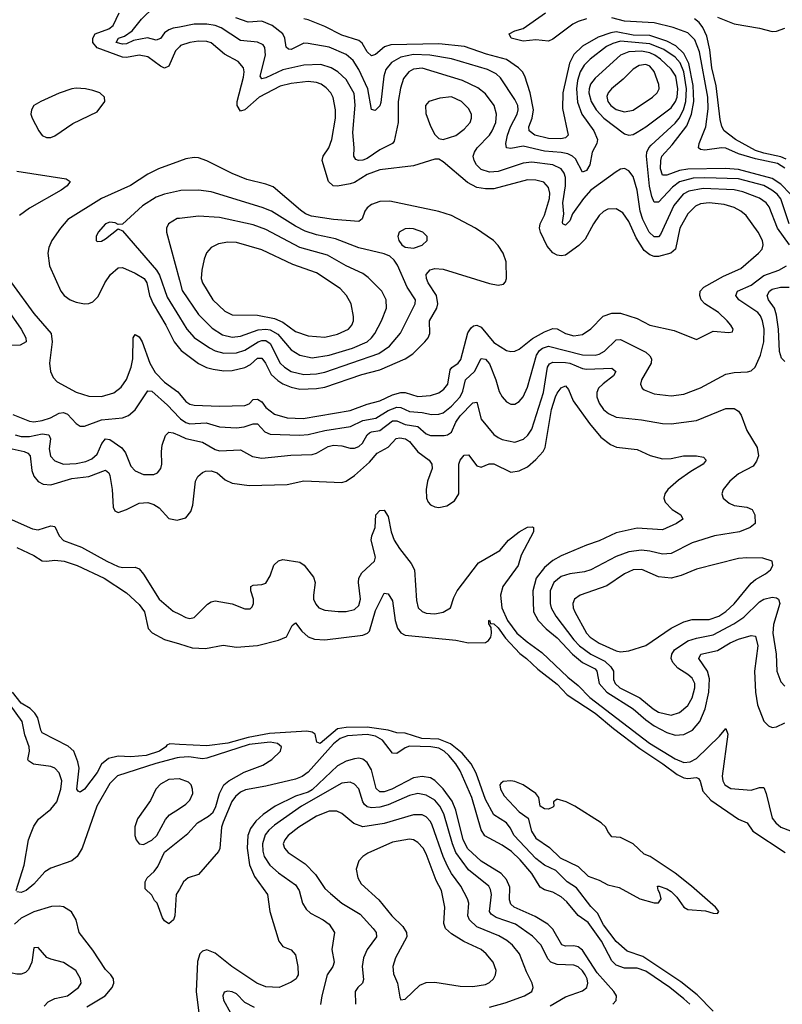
# Model space of a CAD drawing. Header units: inches. Extents: x 1173000 to 1307049, y 522583 to 678455.
# Tile 17 of 256: x 1189243 to 1192857, y 542510 to 547177. Entities that reach past the tile are written whole.
import ezdxf

# ---------------------------------------------------------------- set-up
doc = ezdxf.new("R2010")
doc.units = ezdxf.units.IN
doc.header["$MEASUREMENT"] = 0
doc.layers.add('B1584', color=7, linetype='Continuous')
doc.layers.add('B1594', color=7, linetype='Continuous')

msp = doc.modelspace()

# ---------------------------------------------------------------- linework, layer by layer
at = {"layer": 'B1584', "color": 5}
for points, elevation in [([(1190000, 547142.4), (1189970, 547136.8), (1189950, 547129.9), (1189930, 547114.5), (1189910, 547087.6), (1189890, 547080.1), (1189848.7, 547091.3), (1189781.9, 547078.1), (1189750, 547063.8), (1189730, 547061.3), (1189700.3, 547070), (1189710.8, 547090), (1189740.2, 547099.8), (1189775.9, 547124.1), (1189820.7, 547179.3), (1189881, 547239), (1189947.7, 547290), (1190000, 547337.1)], 760), ([(1190000, 547048.9), (1189981.1, 547030), (1189950, 546956.8), (1189930, 546948.3), (1189910, 546956.4), (1189850, 547002.1), (1189810, 547009.3), (1189750, 546998.4), (1189730, 546999.9), (1189610, 547043.7), (1189589.7, 547070), (1189589, 547090), (1189600.9, 547110), (1189665.4, 547134.6), (1189686.5, 547150), (1189714.3, 547210)], 780), ([(1190000, 546506.9), (1189900.4, 546470), (1189850, 546445.5), (1189768.4, 546391.6), (1189630, 546329.5), (1189471.8, 546230), (1189435.7, 546190), (1189395.3, 546130), (1189381.8, 546098.2), (1189377.2, 546070), (1189384.2, 546010), (1189438.3, 545890), (1189453.7, 545870), (1189481.8, 545850), (1189510, 545838.1), (1189550, 545830.1), (1189570, 545831.4), (1189590, 545840.5), (1189614.4, 545865.6), (1189645.9, 545930), (1189674.1, 545970), (1189710, 546000.7), (1189730, 546003.1), (1189790, 545976.5), (1189832.8, 545950), (1189846.2, 545930), (1189859, 545870), (1189876.1, 545830), (1189935.3, 545730), (1189975.7, 545650), (1190000, 545619.4)], 820), ([(1189230, 546459), (1189463.4, 546423.4), (1189482.3, 546410), (1189467.5, 546390), (1189439.4, 546370), (1189290, 546283.7), (1189242, 546250)], 780), ([(1190000, 546365.5), (1189930, 546350.5), (1189890, 546336.2), (1189825.2, 546294.8), (1189730, 546208.7), (1189710, 546206), (1189694.9, 546214.9), (1189670, 546217.4), (1189650, 546209.5), (1189615.5, 546170), (1189605.5, 546150), (1189606, 546130), (1189610, 546126), (1189630, 546127.7), (1189650, 546139.1), (1189710, 546186.8), (1189730, 546176), (1189892.2, 545990), (1189906, 545966), (1189942.3, 545862.3), (1190000, 545767)], 840), ([(1190000, 546235.4), (1189990, 546234.3), (1189947.8, 546210), (1189938.6, 546190), (1189938.8, 546170), (1190000, 545943.1)], 860), ([(1189204.6, 545930), (1189310, 545784.3), (1189392.4, 545690), (1189396.6, 545650), (1189384.1, 545550), (1189389.4, 545509.5), (1189401.1, 545481.1), (1189420.8, 545460.8), (1189511.2, 545411.2), (1189570, 545393.3), (1189630, 545391.2), (1189690, 545408.2), (1189724.4, 545435.6), (1189750, 545472), (1189771, 545530), (1189778.9, 545570), (1189780.2, 545670), (1189790, 545685), (1189810, 545673.5), (1189823.3, 545650), (1189859.6, 545550), (1189885.1, 545505.1), (1189930, 545459.6), (1189992.6, 545412.6), (1190000, 545403.7)], 780), ([(1189170, 545826.5), (1189250.7, 545710), (1189271.7, 545670), (1189273.2, 545650), (1189245.4, 545634.6), (1189110, 545629.9)], 760), ([(1189210, 545306.1), (1189290, 545274.3), (1189310, 545271.6), (1189350, 545277.1), (1189388.5, 545290), (1189430, 545313), (1189450, 545314.7), (1189470, 545306.8), (1189510, 545262.6), (1189530, 545250.3), (1189550, 545251.3), (1189630, 545281.4), (1189730, 545290.1), (1189758.3, 545301.7), (1189790, 545328), (1189850, 545418.5), (1189870, 545416.3), (1189944.1, 545350), (1190000, 545290.7)], 760), ([(1189221.2, 545210), (1189250, 545202.2), (1189290, 545202.1), (1189350, 545213.7), (1189380.7, 545210), (1189389.6, 545190), (1189383, 545143), (1189389, 545109), (1189410, 545086.1), (1189450, 545070.1), (1189510, 545073.5), (1189556.3, 545083.7), (1189584.4, 545095.6), (1189610, 545118), (1189631.7, 545168.3), (1189650, 545190.1), (1189670, 545187.2), (1189727.3, 545147.3), (1189743.9, 545123.9), (1189770, 545060.3), (1189790, 545039.2), (1189830, 545021), (1189878.7, 545021.3), (1189896.9, 545030), (1189912.7, 545050), (1189917.3, 545070), (1189915, 545130), (1189918.7, 545161.3), (1189934.4, 545205.6), (1189950, 545222.8), (1189970, 545219.8), (1190000, 545206.1)], 740), ([(1189150, 545155.7), (1189264.2, 545130), (1189282.1, 545122.1), (1189292.7, 545110), (1189300.3, 545040.3), (1189310, 545012.9), (1189330, 544988.3), (1189355, 544975), (1189390, 544973.2), (1189490, 545001.9), (1189570, 545012), (1189650, 545042), (1189666.2, 545030), (1189670, 545017.3), (1189680.7, 544950), (1189685.9, 544865.9), (1189693.4, 544850), (1189710, 544841.1), (1189750, 544855.2), (1189810, 544885.5), (1189850, 544888.2), (1189878.6, 544878.6), (1189903.3, 544863.3), (1189950, 544813.6), (1189990, 544805), (1190000, 544807.8)], 720), ([(1189179.2, 544819.2), (1189303.3, 544763.3), (1189330, 544758.6), (1189390, 544777.9), (1189410, 544775), (1189430.1, 544730), (1189450, 544709.2), (1189536.3, 544676.3), (1189655.7, 544610), (1189710, 544584.9), (1189730, 544581), (1189790, 544581.6), (1189810, 544574.2), (1189830, 544549.1), (1189904.3, 544430), (1189970, 544374), (1190000, 544359)], 680), ([(1189230, 544674.7), (1189310, 544637), (1189350, 544612.2), (1189370, 544610.3), (1189410, 544615.5), (1189454, 544610), (1189514.9, 544590), (1189643.7, 544530), (1189750, 544460.2), (1189810, 544405.4), (1189835, 544370), (1189851.6, 544291.6), (1189871.3, 544271.3), (1189930, 544238.6), (1190000, 544218.2)], 660), ([(1189225.7, 543050), (1189264.5, 543170), (1189285.5, 543290), (1189296.9, 543323.1), (1189310, 543354.7), (1189331.9, 543388.1), (1189390, 543434.9), (1189419.5, 543470), (1189438.3, 543530), (1189442.3, 543570), (1189430, 543606.8), (1189409, 543629), (1189390, 543637.3), (1189308, 543648), (1189284.6, 543664.6), (1189281.6, 543670), (1189289.9, 543710), (1189287.8, 543730), (1189267, 543787), (1189255.2, 543850), (1189169.1, 543969.1)], 680), ([(1190000, 543742.3), (1189955.2, 543744.8), (1189940.9, 543739.1), (1189936.3, 543730), (1189904.9, 543710), (1189842.8, 543690), (1189770, 543682.9), (1189710, 543685.6), (1189664.7, 543675.3), (1189631, 543649), (1189610, 543608.2), (1189550.1, 543530), (1189530, 543515.8), (1189520.4, 543520.4), (1189514.2, 543530), (1189525, 543630), (1189519.3, 543659.3), (1189499.4, 543710), (1189473.4, 543733.4), (1189350, 543797.4), (1189342.5, 543810), (1189328.4, 543868.4), (1189314.8, 543890), (1189292.3, 543912.3), (1189250, 543937.7), (1189208.9, 543990)], 660), ([(1190000, 543679.6), (1189990, 543678.6), (1189888.5, 543651.5), (1189707.3, 543592.7), (1189670, 543556.5), (1189608.1, 543450), (1189539.6, 543250), (1189515.5, 543210), (1189490, 543189.9), (1189390, 543156), (1189362.2, 543137.8), (1189310, 543079.2), (1189274.2, 543050), (1189250, 543040.1), (1189230, 543042.6)], 680), ([(1190000, 543578.9), (1189999.2, 543579.2), (1189950, 543575.9), (1189910, 543553.6), (1189888.5, 543530), (1189863.2, 543476.8), (1189801.9, 543390), (1189788, 543352), (1189788.5, 543310), (1189794.8, 543290), (1189810, 543270.2), (1189830, 543268.3), (1189870, 543288.5), (1189892.8, 543310), (1189934.1, 543385.9), (1189952.3, 543407.7), (1190000, 543438.6)], 720), ([(1190000, 543056.4), (1189984.9, 543030), (1189977.8, 542930), (1189971.6, 542910), (1189950, 542892), (1189930, 542906), (1189920.1, 542920.1), (1189894.5, 542990), (1189882, 543002), (1189870, 543028), (1189838, 543058), (1189837.2, 543090), (1189847, 543110), (1189880.1, 543139.9), (1189897, 543163), (1189930, 543231.6), (1190000, 543287.7)], 680), ([(1189561.4, 542498.6), (1189648.9, 542550), (1189680.9, 542590), (1189689, 542610), (1189688.1, 542630), (1189675.3, 542650), (1189650, 542675.7), (1189590, 542766.3), (1189524.8, 542850), (1189510.5, 542910.4), (1189488.1, 542948.1), (1189450, 542971.9), (1189430, 542975.7), (1189393.2, 542973.2), (1189310, 542949), (1189250, 542917.7), (1189219, 542890)], 720), ([(1189358.9, 542501.1), (1189378.1, 542521.9), (1189410, 542537.6), (1189469.9, 542550.1), (1189522, 542590), (1189533.7, 542610), (1189532, 542630), (1189509.7, 542670), (1189450, 542708.6), (1189390, 542723.5), (1189372.1, 542732.1), (1189330, 542779.3), (1189310, 542777.2), (1189301.3, 542710), (1189284.5, 542675.5), (1189270, 542660.5), (1189250, 542653.5), (1189230, 542652.7), (1189170, 542665), (1189130, 542662.4), (1189090, 542644.4), (1189030.6, 542590), (1188971.6, 542510)], 740)]:
    msp.add_lwpolyline(points, dxfattribs=dict(at, elevation=elevation))
at = {"layer": 'B1584', "color": 5, "elevation": 820}
msp.add_lwpolyline([(1189510, 546852.4), (1189489.7, 546849.7), (1189430.8, 546829.2), (1189343.8, 546790), (1189310.3, 546770), (1189298.3, 546750), (1189296.1, 546730), (1189301.8, 546710), (1189333.2, 546650), (1189350, 546628.6), (1189370, 546619), (1189390, 546618.5), (1189410, 546627.5), (1189494.3, 546685.7), (1189610, 546741.1), (1189646, 546790), (1189645.6, 546810), (1189622.9, 546830), (1189590, 546842.2), (1189555.3, 546850)], close=True, dxfattribs=at)
at = {"layer": 'B1594', "color": 5}
for points, elevation in [([(1192890.3, 546210), (1192850, 546328.5), (1192832.8, 546350), (1192808.5, 546370), (1192770, 546391), (1192650, 546423.3), (1192490, 546428.5), (1192434.3, 546425.7), (1192370, 546409.3), (1192336.4, 546383.6), (1192270, 546312.1), (1192250, 546312.9), (1192239.2, 546339.2), (1192228.7, 546388.7), (1192213.7, 546530), (1192215.6, 546550), (1192224.6, 546570), (1192236.6, 546583.4), (1192350, 546686.8), (1192369.2, 546710), (1192389.6, 546750.4), (1192400.6, 546790), (1192402.7, 546850), (1192390.8, 546930), (1192372.7, 546972.7), (1192350, 546999.3), (1192295.8, 547035.8), (1192230, 547063.4), (1192090, 547075), (1192054.8, 547065.2), (1192024.8, 547050), (1191946.6, 546990), (1191918.5, 546961.5), (1191900.1, 546930), (1191887, 546890), (1191881.8, 546850), (1191886.9, 546786.9), (1191907.1, 546730), (1191963.8, 546650), (1191981.4, 546610), (1191979, 546590), (1191956.4, 546550), (1191945.5, 546490), (1191930, 546461.8), (1191910, 546454.7), (1191877.2, 546517.2), (1191863.8, 546530), (1191841.5, 546541.5), (1191808.6, 546548.6), (1191730, 546554.3), (1191630, 546578.6), (1191570, 546567.1), (1191550.8, 546570.8), (1191547.7, 546590), (1191555.4, 546630), (1191569.9, 546670), (1191600.5, 546730), (1191605.1, 546750), (1191603.4, 546770), (1191590, 546799.4), (1191522.5, 546902.5), (1191500.5, 546920.5), (1191460.6, 546940.6), (1191290, 546991.8), (1191187.6, 547010), (1191110, 547013), (1191050, 546999.6), (1191005.6, 546974.4), (1190979.1, 546940.9), (1190969.4, 546910), (1190955.1, 546784.9), (1190950, 546768.7), (1190927.2, 546747.2), (1190910, 546751.8), (1190892.4, 546850), (1190850, 546941.3), (1190823.7, 546983.7), (1190790, 547011.9), (1190710, 547048), (1190610, 547065.4), (1190590, 547065.8), (1190530, 547036.4), (1190517.3, 547037.3), (1190506.7, 547046.7), (1190499.2, 547090), (1190490, 547111), (1190439, 547150), (1190391.1, 547170), (1190325.4, 547165.4), (1190266.7, 547186.7)], 740), ([(1192896.8, 546350), (1192850, 546397.2), (1192810, 546425.4), (1192650, 546467.5), (1192587.6, 546472.4), (1192410, 546468.8), (1192370, 546463.1), (1192310, 546441.1), (1192290, 546439.8), (1192280.7, 546470), (1192281.7, 546510), (1192287.2, 546530), (1192335.7, 546584.3), (1192405.1, 546674.9), (1192426.8, 546730), (1192438.2, 546790), (1192434.5, 546865.5), (1192413.7, 546970), (1192390, 547017.1), (1192352.8, 547052.9), (1192310, 547076.3), (1192230, 547101.8), (1192150, 547104.5), (1192070, 547119.5), (1192044.4, 547115.6), (1191985.4, 547094.6), (1191910, 547051.6), (1191870, 547012), (1191848.9, 546971.1), (1191817.9, 546830), (1191815.7, 546755.7), (1191843.2, 546630), (1191830, 546618.2), (1191807.8, 546612.2), (1191750, 546613.7), (1191684.4, 546630), (1191657.9, 546650), (1191655.6, 546670), (1191671.9, 546710), (1191678.4, 546750), (1191662.2, 546830), (1191636.4, 546910), (1191625.9, 546930), (1191607.3, 546950), (1191550, 546989.2), (1191454.8, 547014.8), (1191351.1, 547050), (1191230, 547063.8), (1191001.6, 547058.4), (1190971.5, 547048.5), (1190930, 547012.7), (1190910, 547006), (1190890, 547025.8), (1190866.3, 547066.3), (1190850, 547078.1), (1190770, 547103.9), (1190690, 547144.9), (1190610, 547176.3), (1190590, 547181.6)], 720), ([(1191930, 547182.2), (1191890, 547169.4), (1191864.3, 547155.7), (1191770, 547085), (1191750, 547075), (1191690, 547081.7), (1191630, 547075), (1191572.7, 547090), (1191563.6, 547110), (1191590, 547125.3), (1191630, 547136.1), (1191734.5, 547210)], 680), ([(1192870, 546474.2), (1192835, 546495), (1192730, 546518.3), (1192650, 546542.3), (1192590, 546568.1), (1192570, 546569.4), (1192490, 546559.7), (1192470, 546562.2), (1192460.6, 546570), (1192462.7, 546590), (1192495.6, 546670), (1192505.6, 546754.4), (1192504.8, 546810), (1192465.5, 547025.5), (1192442.3, 547082.3), (1192410, 547115.1), (1192340.7, 547140.7), (1192250, 547163), (1192110, 547170), (1192050, 547187)], 680), ([(1192875.7, 546515.7), (1192850, 546527.7), (1192770, 546544), (1192730, 546556.9), (1192634.8, 546610), (1192581.1, 546650), (1192570.6, 546670.6), (1192563.7, 546703.7), (1192544.5, 546864.5), (1192523.3, 546950), (1192514.4, 547034.4), (1192499, 547099), (1192481.2, 547141.2), (1192463.5, 547163.5), (1192442, 547182)], 660), ([(1192550, 547190.1), (1192630, 547157.5), (1192750, 547137), (1192810, 547121.5), (1192830, 547122.3), (1192870, 547137.3)], 660), ([(1192891.4, 546110), (1192834.7, 546190), (1192795.8, 546290), (1192781.1, 546310), (1192750, 546332), (1192670, 546361.2), (1192630, 546370.2), (1192483.1, 546376.9), (1192414.9, 546365.1), (1192387.6, 546350), (1192343, 546297), (1192280.5, 546159.5), (1192270, 546147.7), (1192250, 546147.4), (1192226.5, 546170), (1192196.6, 546230), (1192184.4, 546270), (1192168.9, 546368.9), (1192150, 546433.7), (1192130, 546461), (1192110, 546472.4), (1192090, 546468.5), (1192070, 546456.8), (1191950, 546369.4), (1191915.5, 546330), (1191862.9, 546257.1), (1191850, 546223.5), (1191830, 546203.1), (1191817.6, 546210), (1191816.3, 546216.3), (1191822.4, 546257.6), (1191817.7, 546310), (1191829.9, 546390), (1191830.3, 546430), (1191823.9, 546450), (1191809.9, 546470), (1191769.3, 546489.3), (1191670, 546501.3), (1191630, 546496.7), (1191510, 546458.5), (1191470, 546454.6), (1191430, 546467.4), (1191407.6, 546490), (1191396.6, 546510), (1191392.8, 546530), (1191398, 546550), (1191411.2, 546570), (1191470, 546629.5), (1191482.9, 546650), (1191499, 546690), (1191503.4, 546730), (1191492.1, 546770), (1191450, 546826.3), (1191414.3, 546854.3), (1191342.4, 546890), (1191150, 546946.9), (1191110, 546943.2), (1191087, 546930), (1191061.9, 546898.1), (1191047.3, 546852.7), (1191037.2, 546790), (1191037.3, 546690), (1191018.1, 546601.9), (1191010, 546589.8), (1190950, 546561.3), (1190890, 546519.6), (1190870, 546511.1), (1190849.4, 546509.4), (1190835.6, 546515.5), (1190826.5, 546530), (1190828.7, 546570), (1190822.7, 546642.7), (1190833, 546773), (1190827.5, 546827.5), (1190790, 546893.9), (1190751.3, 546930), (1190719.8, 546950), (1190670, 546965.4), (1190590, 546962.4), (1190490, 546939.7), (1190410, 546901.2), (1190390, 546896.4), (1190383.4, 546910), (1190407.5, 547010), (1190405.4, 547045.4), (1190397.6, 547057.6), (1190370, 547071.2), (1190290, 547079.3), (1190198.6, 547138.6), (1190169.9, 547149.9), (1190130, 547156.5), (1190070, 547155.5), (1190000, 547142.4)], 760), ([(1190000, 545403.7), (1190030, 545368.2), (1190050, 545355.4), (1190070.6, 545350.6), (1190190, 545345.3), (1190310, 545348.5), (1190330, 545356.8), (1190350, 545377.8), (1190370, 545379.4), (1190390, 545365.3), (1190410, 545339.3), (1190450, 545306.9), (1190510, 545290.5), (1190586.8, 545286.8), (1190810, 545324.6), (1190890, 545355.6), (1190950, 545370.9), (1191010, 545399.7), (1191050, 545410.4), (1191070, 545409.7), (1191130, 545391.1), (1191190, 545395.3), (1191230, 545407.9), (1191254, 545426), (1191271.9, 545450), (1191283, 545517), (1191291.1, 545528.9), (1191321.6, 545550), (1191333.1, 545566.9), (1191367.3, 545692.7), (1191382.5, 545717.5), (1191393.4, 545726.6), (1191410, 545729.4), (1191430, 545719.8), (1191490, 545648), (1191550, 545609.3), (1191570, 545604.2), (1191590, 545606), (1191610, 545615.9), (1191673.1, 545666.9), (1191730, 545698.4), (1191770, 545713.4), (1191790, 545711.6), (1191830, 545689.5), (1191870, 545678.2), (1191910, 545685), (1191950, 545711.4), (1192008, 545772), (1192050, 545786), (1192090, 545786.2), (1192170, 545761.2), (1192229, 545729), (1192344.5, 545704.5), (1192450, 545662), (1192530, 545700.5), (1192604.7, 545695.3), (1192622, 545698), (1192624, 545710), (1192614, 545730), (1192596.2, 545750), (1192555.8, 545790), (1192490.5, 545830.5), (1192473.3, 545850), (1192466, 545870), (1192468.9, 545890), (1192485.3, 545910), (1192578.1, 545961.9), (1192661.4, 545998.6), (1192745.1, 546070), (1192761.4, 546090), (1192767.1, 546110), (1192764, 546130), (1192743.4, 546170), (1192685.4, 546250), (1192661.5, 546270), (1192630, 546287.3), (1192582.1, 546302.1), (1192510.1, 546309.9), (1192470, 546305.3), (1192446.3, 546293.7), (1192410, 546257.5), (1192372.3, 546190), (1192350.9, 546089.1), (1192329.3, 546070.7), (1192270, 546055.1), (1192250, 546055.5), (1192230, 546062.2), (1192203, 546083), (1192164.1, 546144.1), (1192130, 546220.7), (1192101.3, 546261.3), (1192070, 546281.1), (1192030, 546278.6), (1192010, 546268.2), (1191990, 546249.8), (1191962.4, 546210), (1191922.3, 546137.7), (1191893.5, 546106.5), (1191830, 546061.2), (1191810, 546057.6), (1191790, 546061.2), (1191770, 546072.7), (1191743.4, 546103.4), (1191710.9, 546170), (1191706.4, 546190), (1191709.9, 546210), (1191729.9, 546250.1), (1191754.6, 546330), (1191755.6, 546355.6), (1191750, 546382.6), (1191727.2, 546407.2), (1191690, 546417.1), (1191650, 546418), (1191490, 546376), (1191450, 546374.9), (1191410, 546381.6), (1191365.3, 546405.3), (1191250, 546504.2), (1191230, 546515.8), (1191210, 546516.4), (1191110, 546484.3), (1190950, 546465.2), (1190890, 546443.8), (1190830, 546406.4), (1190810, 546399.2), (1190750, 546388.5), (1190729.5, 546389.5), (1190706.1, 546410), (1190676.5, 546510), (1190680.9, 546530), (1190707.7, 546570), (1190722.9, 546610), (1190739.9, 546710), (1190739.3, 546750), (1190728.2, 546808.2), (1190716.9, 546830), (1190694.9, 546854.9), (1190671.8, 546871.8), (1190650, 546880.4), (1190610, 546884.1), (1190530, 546875.7), (1190477.1, 546862.9), (1190377.9, 546810), (1190310, 546749.9), (1190290, 546744.5), (1190273.9, 546770), (1190273.4, 546790), (1190304.4, 546904.4), (1190307.3, 546930), (1190303.9, 546950), (1190278.6, 546978.6), (1190213.6, 547013.6), (1190150, 547067.2), (1190130, 547073.9), (1190090, 547075.6), (1190050, 547069.9), (1190005.5, 547054.5), (1190000, 547048.9)], 780), ([(1190000, 545619.4), (1190008.6, 545608.6), (1190090, 545547), (1190128.3, 545528.3), (1190160.4, 545520.4), (1190210, 545513), (1190250, 545514), (1190310, 545528.8), (1190336.6, 545543.4), (1190370, 545572.8), (1190390, 545572.7), (1190408.6, 545548.6), (1190435, 545495), (1190466.5, 545466.5), (1190490, 545452), (1190530, 545435.1), (1190570, 545426.1), (1190650, 545428.4), (1190690, 545436.1), (1190863.9, 545496.1), (1190950, 545518.1), (1191070.6, 545569.4), (1191106.2, 545593.8), (1191163.7, 545650), (1191179.5, 545670), (1191186.9, 545690), (1191185.5, 545750), (1191219.4, 545810), (1191224.3, 545830), (1191218.8, 545870), (1191179, 545930), (1191170.6, 545950), (1191169.9, 545970.1), (1191188.5, 545991.5), (1191210, 545997.4), (1191250, 545994.6), (1191470, 545927), (1191510, 545919.8), (1191535.8, 545924.2), (1191545.4, 545934.6), (1191550.8, 545950), (1191547.9, 546030), (1191534.5, 546070), (1191510, 546107.3), (1191488.1, 546130), (1191404, 546190), (1191290, 546248.9), (1191230, 546268.4), (1190996.9, 546316.9), (1190950, 546316), (1190910, 546301.6), (1190890, 546285), (1190879.6, 546270), (1190866.5, 546233.5), (1190850, 546220.6), (1190730, 546230.7), (1190626.2, 546246.2), (1190597.5, 546257.5), (1190574, 546274), (1190444.5, 546384.5), (1190410, 546397.4), (1190319.8, 546419.8), (1190250, 546448.5), (1190130, 546509.1), (1190090, 546522.3), (1190070, 546523.7), (1190030, 546518), (1190000, 546506.9)], 820), ([(1190000, 545767), (1190034.6, 545710), (1190070.7, 545670.7), (1190142.3, 545622.3), (1190170, 545607.8), (1190210, 545597.3), (1190270, 545597.6), (1190310, 545610.9), (1190372.8, 545650), (1190390, 545656.2), (1190410, 545656.1), (1190430, 545642.1), (1190478.2, 545550), (1190497.9, 545530), (1190530, 545510.5), (1190590, 545496.2), (1190650, 545498.6), (1190690, 545507.3), (1190944.9, 545595.1), (1190995.9, 545630), (1191048.3, 545691.7), (1191117.4, 545830), (1191119.5, 545850), (1191078.8, 545910), (1191034, 546014), (1191017.9, 546037.9), (1190997, 546057), (1190970, 546067.7), (1190850, 546095.5), (1190739.3, 546139.3), (1190650, 546158), (1190595.7, 546175.7), (1190550, 546198.4), (1190436.5, 546270), (1190392.2, 546287.8), (1190150, 546360.8), (1190090.1, 546369.9), (1190007.1, 546367.1), (1190000, 546365.5)], 840), ([(1190000, 545943.1), (1190013.4, 545893.4), (1190090, 545779.2), (1190155.5, 545715.5), (1190203.8, 545683.8), (1190250, 545672), (1190290, 545677.8), (1190372.5, 545707.5), (1190410, 545710.4), (1190430, 545706.8), (1190466.6, 545686.6), (1190530, 545612.4), (1190570, 545587.7), (1190630, 545574.9), (1190710, 545586.7), (1190819.6, 545620.4), (1190889.2, 545650.8), (1190910.9, 545669.1), (1190926.8, 545690), (1190958.4, 545750), (1190981, 545810), (1190980.2, 545850), (1190958.9, 545890), (1190895.1, 545955.1), (1190870, 545973.6), (1190790, 546011.4), (1190701.8, 546061.8), (1190570, 546097.2), (1190410, 546183.1), (1190350, 546205.4), (1190190, 546239.6), (1190090, 546245.4), (1190000, 546235.4)], 860), ([(1190000, 545290.7), (1190005.2, 545285.2), (1190030, 545268.5), (1190050, 545262.2), (1190127.2, 545267.2), (1190190, 545246.8), (1190270, 545243.1), (1190307.4, 545247.4), (1190350, 545261.6), (1190370, 545262), (1190404.1, 545224.1), (1190430, 545213.4), (1190570, 545208.4), (1190610, 545211.3), (1190689.3, 545230.7), (1190811.2, 545248.8), (1190870, 545277.9), (1190930.9, 545289.2), (1190990, 545325.5), (1191030, 545340.9), (1191050, 545338.4), (1191090, 545319.9), (1191150, 545315.3), (1191194.2, 545305.8), (1191230, 545306.8), (1191250, 545314.6), (1191290, 545345.9), (1191330.2, 545389.8), (1191344, 545416), (1191356.6, 545470), (1191398.8, 545510), (1191430, 545570.9), (1191450, 545568.6), (1191470, 545546), (1191500.3, 545470), (1191514.9, 545414.9), (1191530, 545390.2), (1191550, 545366.7), (1191570, 545354.7), (1191590, 545355.5), (1191610, 545367.1), (1191630, 545390.3), (1191650, 545435.3), (1191692.5, 545587.5), (1191706.9, 545610), (1191720.2, 545619.8), (1191750, 545630.1), (1191910, 545589.4), (1191970, 545587.2), (1191990, 545591.9), (1192014.6, 545605.4), (1192070, 545659.8), (1192090, 545662.2), (1192210, 545601), (1192230, 545584), (1192237.5, 545570), (1192236.1, 545550), (1192189.3, 545470), (1192186, 545450), (1192193.4, 545430), (1192202.6, 545422.5), (1192250, 545403.5), (1192330, 545393.7), (1192390, 545401.6), (1192470, 545431.7), (1192590, 545496.4), (1192630, 545505.3), (1192692.4, 545507.6), (1192710, 545513.1), (1192729, 545531), (1192753.5, 545586.5), (1192769.5, 545650), (1192771.1, 545710), (1192763.5, 545750), (1192754.2, 545774.2), (1192741.9, 545790), (1192650.6, 545850), (1192637.5, 545870), (1192645.8, 545890), (1192710, 545919.6), (1192770, 545964.6), (1192841.7, 545990), (1192876.8, 546010)], 760), ([(1192870, 545557.2), (1192853.7, 545573.7), (1192844.8, 545604.8), (1192839.6, 545710), (1192830, 545776.9), (1192820.5, 545810), (1192792.7, 545850), (1192785.6, 545870), (1192797.2, 545890), (1192810, 545899.4), (1192849.4, 545910), (1192890, 545909.6)], 740), ([(1190000, 545206.1), (1190030, 545192.4), (1190110, 545174.7), (1190170, 545139.8), (1190190, 545133.3), (1190290, 545138.4), (1190346.3, 545106.3), (1190390, 545099.5), (1190527.4, 545112.6), (1190630, 545116.1), (1190650, 545122.9), (1190705.4, 545154.6), (1190730, 545160.8), (1190770, 545158.1), (1190810, 545146.3), (1190830, 545146.7), (1190850, 545154.2), (1190867.3, 545170), (1190890.3, 545209.7), (1190901.2, 545218.8), (1190910, 545224.1), (1190950.2, 545229.8), (1191010, 545275.9), (1191030, 545276.4), (1191070, 545258.1), (1191129.7, 545249.7), (1191170, 545214.5), (1191190, 545206.9), (1191254.2, 545205.8), (1191270.4, 545209.6), (1191290, 545222.6), (1191310.7, 545270), (1191330, 545300.1), (1191390, 545360.5), (1191410, 545364.6), (1191430, 545284.2), (1191490, 545211.8), (1191510, 545196.2), (1191530, 545187.6), (1191590, 545174), (1191631.2, 545188.8), (1191651.9, 545208.1), (1191670, 545236.9), (1191725, 545410), (1191745.2, 545530), (1191753.9, 545546.1), (1191770, 545553.9), (1191830, 545552.5), (1191850, 545549.2), (1191910, 545523.2), (1191930, 545521.3), (1192050, 545525.5), (1192068.9, 545510), (1192057.8, 545490), (1192008, 545452), (1191986.7, 545430), (1191978.4, 545410), (1191978.1, 545390), (1191990, 545358.9), (1192010, 545329.2), (1192033.1, 545310), (1192070, 545293.8), (1192190, 545280.1), (1192290, 545262.5), (1192330, 545260.9), (1192450, 545278.2), (1192590, 545335), (1192630, 545334.4), (1192650, 545321.7), (1192662.6, 545302.5), (1192689.1, 545230), (1192738.4, 545150), (1192744.9, 545110), (1192735.9, 545084.1), (1192718.7, 545061.3), (1192650, 545025), (1192608.1, 544990), (1192576.9, 544950), (1192571.4, 544930), (1192577.8, 544910), (1192605.5, 544885.5), (1192630, 544875.2), (1192690, 544866.7), (1192715, 544855), (1192727, 544830), (1192728.2, 544790), (1192704.4, 544770), (1192654.9, 544750), (1192536.3, 544730), (1192430, 544697.1), (1192330, 544647.5), (1192290, 544643.4), (1192230, 544658.7), (1192190, 544663.4), (1192130, 544655.5), (1192070, 544632.5), (1191950, 544569.9), (1191919.2, 544560.8), (1191850, 544550.9), (1191810, 544537.3), (1191774.6, 544510), (1191757.8, 544470), (1191757.9, 544410), (1191762.7, 544390), (1191784.1, 544350), (1191870, 544237.5), (1191896, 544210), (1191949.6, 544169.6), (1192015.9, 544135.9), (1192045, 544110), (1192057.9, 544090), (1192057.8, 544050), (1192064.7, 544030), (1192086.7, 544010), (1192182.9, 543962.9), (1192245.5, 543910), (1192270, 543895.5), (1192330, 543881), (1192370, 543893.8), (1192410, 543926.8), (1192430, 543962.8), (1192443.2, 544010), (1192442.7, 544030), (1192430, 544055.8), (1192410, 544074.2), (1192362.9, 544102.9), (1192338.3, 544130), (1192331.4, 544150), (1192333.7, 544170), (1192346.9, 544190), (1192410, 544233.5), (1192450, 544246.2), (1192530, 544262.1), (1192627, 544313), (1192674.8, 544345.2), (1192750, 544417.8), (1192770, 544431.2), (1192810, 544439.8), (1192830, 544436.1), (1192839.1, 544430), (1192846, 544410), (1192815.6, 544310), (1192811.8, 544270), (1192828.4, 544170), (1192831.8, 544090), (1192850, 544038.4), (1192870, 544018)], 740), ([(1190000, 544807.8), (1190030, 544816.2), (1190054.6, 544845.4), (1190064.2, 544875.8), (1190076, 544990), (1190087.7, 545012.3), (1190108.9, 545031.1), (1190123, 545037), (1190150, 545038.2), (1190179.5, 545030), (1190216.5, 544996.5), (1190250, 544980.2), (1190330.1, 544970.1), (1190510, 544974.2), (1190590, 544991.6), (1190770, 544983), (1190790, 544990.2), (1190830, 545017.2), (1190900.8, 545079.2), (1190937.4, 545122.6), (1190990, 545150.7), (1191028, 545192), (1191044.1, 545195.9), (1191070.9, 545190.9), (1191090, 545178), (1191130, 545128.3), (1191183.5, 545090), (1191196.8, 545070), (1191198.5, 545050), (1191176, 544990), (1191170.2, 544950), (1191171, 544910), (1191178.9, 544890), (1191190, 544877.2), (1191210, 544867.8), (1191230, 544865), (1191267.2, 544872.9), (1191303.8, 544896.2), (1191323.8, 544930), (1191324.8, 545070), (1191330.9, 545089.1), (1191350, 545113.4), (1191370, 545114.3), (1191410, 545062), (1191430, 545056.1), (1191467.8, 545072.2), (1191490, 545072.2), (1191570, 545031.8), (1191610, 545039.4), (1191650, 545058.4), (1191690, 545092.1), (1191723.6, 545130), (1191733.2, 545150), (1191762.8, 545330), (1191781.9, 545390), (1191790, 545407.8), (1191810, 545432), (1191830, 545441.7), (1191843.9, 545423.9), (1191865.5, 545370), (1191943.6, 545263.6), (1191997.8, 545197.8), (1192043, 545163), (1192071.5, 545151.5), (1192170, 545139.8), (1192231.3, 545111.3), (1192290, 545095.8), (1192330, 545097.2), (1192389.3, 545109.3), (1192450.2, 545110.2), (1192483.9, 545103.9), (1192495.8, 545090), (1192483.1, 545070), (1192424, 545036), (1192365.8, 544994.2), (1192315.5, 544950), (1192300.2, 544930), (1192295.2, 544910), (1192301.8, 544890), (1192335.6, 544855.6), (1192376.4, 544830), (1192386.4, 544810), (1192355.3, 544790), (1192290, 544759.9), (1192170, 544766.7), (1192070, 544745.3), (1191990, 544706.5), (1191930, 544686.9), (1191810, 544636.7), (1191770, 544613.8), (1191730, 544580.2), (1191690.1, 544530), (1191674.7, 544470), (1191677.9, 544370), (1191700.8, 544330), (1191738.3, 544290), (1191790, 544247.2), (1191863.8, 544170), (1191910.8, 544130.8), (1191970, 544100.1), (1191978.4, 544090), (1191989.5, 544030), (1192025.5, 543990), (1192150.8, 543910.8), (1192210, 543858.4), (1192250, 543830.7), (1192310, 543798.4), (1192350, 543785.7), (1192390, 543788.8), (1192432.2, 543810), (1192465.8, 543850), (1192492.4, 543910), (1192509.9, 543990), (1192512.2, 544052.2), (1192502.5, 544090), (1192462, 544150), (1192470.6, 544169.4), (1192550, 544187), (1192610, 544223.9), (1192650, 544240.8), (1192710, 544258.7), (1192730, 544255.8), (1192742.1, 544210), (1192725.3, 544090), (1192730.6, 543990), (1192740.1, 543930), (1192770, 543852.6), (1192792, 543830), (1192810, 543822.8), (1192830, 543824.7), (1192870, 543844)], 720), ([(1190000, 544359), (1190030, 544343.9), (1190050, 544339.6), (1190070, 544343.6), (1190133.5, 544406.5), (1190150, 544417.2), (1190170, 544422.7), (1190250, 544408.3), (1190310, 544385), (1190334.8, 544385.2), (1190345.6, 544394.4), (1190351.7, 544410), (1190351.6, 544430), (1190338.2, 544470), (1190338.7, 544490), (1190350, 544497.3), (1190390, 544499.3), (1190410, 544507.1), (1190430, 544540.4), (1190448.2, 544591.8), (1190470, 544613), (1190490, 544619.2), (1190570, 544605.3), (1190591, 544591), (1190635.4, 544535.4), (1190643.9, 544510), (1190635, 544450), (1190636.2, 544430), (1190646.2, 544406.2), (1190661.3, 544390), (1190690, 544378.4), (1190752.4, 544372.4), (1190790, 544371.8), (1190830, 544381.8), (1190850, 544400.3), (1190858.5, 544430), (1190848.2, 544510), (1190850.6, 544530), (1190865, 544555), (1190924.2, 544610), (1190929.8, 544630), (1190908.9, 544710), (1190911.6, 544730), (1190927.9, 544770), (1190931.5, 544830), (1190950, 544850.2), (1190970, 544851.7), (1190990, 544823), (1191004.2, 544750), (1191018.2, 544710), (1191042.9, 544670), (1191099, 544599), (1191114.1, 544570), (1191123.8, 544423.8), (1191132.3, 544390), (1191150, 544371.3), (1191170, 544364), (1191210, 544361.6), (1191250.6, 544369.5), (1191284.7, 544390), (1191301, 544439), (1191317, 544470), (1191417.9, 544602.1), (1191518.8, 544661.2), (1191560.5, 544710), (1191610, 544749), (1191650, 544771.8), (1191673.5, 544773.5), (1191678.8, 544770), (1191678.9, 544750), (1191620.3, 544639.7), (1191605.1, 544590), (1191532.6, 544490), (1191521.8, 544450), (1191527.8, 544390), (1191555.4, 544330), (1191599.2, 544270), (1191647.6, 544227.6), (1191718.4, 544178.4), (1191841, 544061), (1191890, 544021.5), (1191944.9, 543964.9), (1192228.6, 543748.6), (1192350, 543673), (1192390, 543656.4), (1192420.9, 543659.1), (1192450, 543675.1), (1192559.2, 543780.8), (1192590, 543817.4), (1192599.5, 543790), (1192571.8, 543591.8), (1192575.7, 543570), (1192585.4, 543550), (1192613.2, 543533.2), (1192710, 543524.7), (1192750, 543537.9), (1192770, 543537.2), (1192781.5, 543510), (1192810, 543392.6), (1192826.6, 543370), (1192849.8, 543349.8), (1192930, 543319)], 680), ([(1190000, 544218.2), (1190060.6, 544200.6), (1190123, 544197), (1190207.1, 544212.9), (1190270, 544202.9), (1190370, 544211.5), (1190470, 544236.4), (1190508.3, 544251.7), (1190534.9, 544305.1), (1190550, 544317.6), (1190579.6, 544279.6), (1190610, 544251.2), (1190640.7, 544240.7), (1190690, 544237.6), (1190870, 544259.3), (1190891.4, 544268.6), (1190901, 544279), (1190930, 544376.9), (1190970, 544459.5), (1190990, 544455.8), (1191010, 544422), (1191023, 544330), (1191033.1, 544293.1), (1191050, 544270.2), (1191070, 544260.2), (1191310, 544236), (1191370, 544224.2), (1191450, 544225.9), (1191464.9, 544235.1), (1191476.7, 544250), (1191479.9, 544270), (1191476.8, 544296.8), (1191466.8, 544313.2), (1191467.3, 544330), (1191470, 544331.5), (1191474.9, 544314.9), (1191490, 544313.2), (1191510, 544294.4), (1191545.2, 544245.2), (1191613.7, 544173.7), (1191645.7, 544150), (1191698.4, 544098.4), (1191790, 544027.5), (1191837.5, 543977.5), (1191970.1, 543890), (1192056.8, 543816.8), (1192181.9, 543721.9), (1192291.4, 543650), (1192359, 543599), (1192390, 543584.1), (1192410, 543581.1), (1192450, 543585.5), (1192460.3, 543580.3), (1192468.3, 543568.3), (1192480.9, 543520.9), (1192518.1, 543478.1), (1192650, 543388.2), (1192690.9, 543370.9), (1192718, 543330), (1192870.2, 543230)], 660), ([(1192530, 542477.5), (1192454.6, 542554.6), (1192376.7, 542616.7), (1192196.5, 542736.5), (1192122.1, 542762.1), (1192070, 542808.5), (1192010, 542887.1), (1191981.9, 542941.9), (1191950, 542974), (1191882, 543062), (1191838.4, 543090), (1191784.4, 543144.4), (1191730, 543168.9), (1191690, 543201.8), (1191586.9, 543310), (1191567.3, 543347.3), (1191549.7, 543369.7), (1191490, 543407.6), (1191450, 543480.7), (1191406, 543605.9), (1191383.1, 543650), (1191340.5, 543700.4), (1191284.5, 543744.5), (1191230, 543767.6), (1191149.3, 543769.3), (1191070, 543794.8), (1191030, 543796.4), (1190988.8, 543808.8), (1190890, 543823.1), (1190790, 543822.4), (1190750, 543815.1), (1190666.9, 543746.9), (1190651.9, 543751.9), (1190643.8, 543790), (1190630, 543800.4), (1190604.4, 543804.4), (1190426.3, 543793.7), (1190325.9, 543774.1), (1190230, 543748.4), (1190130, 543734.8), (1190000, 543742.3)], 660), ([(1192418.8, 542510), (1192390, 542536.6), (1192325.1, 542590), (1192210, 542667.8), (1192170, 542680.7), (1192110, 542680.6), (1192070, 542695), (1192050, 542716.7), (1192000.1, 542810), (1191938, 542898), (1191890, 542930.7), (1191836.3, 542996.3), (1191810, 543019.9), (1191770, 543041.4), (1191730, 543052.8), (1191710, 543065.4), (1191670.8, 543130.8), (1191615.3, 543195.3), (1191574.4, 543234.4), (1191530, 543264.5), (1191448, 543308), (1191430, 543336.5), (1191385.2, 543490), (1191330, 543616.7), (1191310, 543649.4), (1191276.6, 543690), (1191255.5, 543710), (1191230, 543723.6), (1191191.1, 543731.1), (1191090, 543733.1), (1191070, 543726.4), (1191030, 543698.8), (1191010, 543699.9), (1190962.1, 543762.1), (1190930, 543780.8), (1190890, 543789.4), (1190796.9, 543783.1), (1190762, 543770), (1190730, 543744.7), (1190610, 543610.2), (1190582.2, 543590), (1190550, 543578), (1190410, 543544.6), (1190313.2, 543526.8), (1190290, 543515.8), (1190265.3, 543494.7), (1190249, 543471), (1190207.1, 543372.9), (1190199.3, 543350), (1190190.9, 543249.1), (1190185.3, 543234.7), (1190090, 543125.6), (1190041, 543110), (1190019.1, 543090), (1190000, 543056.4)], 680), ([(1190000, 543287.7), (1190040.1, 543319.9), (1190085.4, 543370), (1190138.5, 543401.5), (1190159.5, 543420.5), (1190172.7, 543447.3), (1190189.9, 543510), (1190211.3, 543550), (1190233.5, 543570), (1190307.7, 543610), (1190396, 543644), (1190438.6, 543670), (1190478.5, 543710), (1190484.5, 543730), (1190465.6, 543745.6), (1190430, 543752.8), (1190330, 543741), (1190130, 543676.6), (1190110, 543674.2), (1190043.9, 543683.9), (1190000, 543679.6)], 680), ([(1192053.7, 542510), (1192070, 542528.8), (1192070.8, 542550), (1192058.4, 542570), (1191979.6, 542659.6), (1191910, 542766.9), (1191890, 542782.2), (1191870, 542786.9), (1191830, 542785.3), (1191812.7, 542792.7), (1191770, 542865.7), (1191745.7, 542890), (1191685.9, 542925.9), (1191587.3, 542970), (1191570, 542985.4), (1191565, 543005), (1191565.4, 543065.4), (1191550, 543101.7), (1191525, 543130), (1191430, 543189.2), (1191366.6, 543246.6), (1191345.3, 543290), (1191309.7, 543430), (1191292.2, 543472.2), (1191250, 543531.3), (1191210.9, 543570.9), (1191190, 543583), (1191150, 543589.9), (1191110, 543583.4), (1191007, 543530), (1190970, 543518), (1190950, 543517.8), (1190932.4, 543532.4), (1190910, 543621.4), (1190890, 543656.1), (1190870, 543672.3), (1190850, 543676.4), (1190830, 543673.9), (1190790, 543661.8), (1190750, 543639.9), (1190630, 543527.1), (1190610, 543515.3), (1190550, 543496.4), (1190453.1, 543450), (1190397.4, 543410), (1190362.4, 543377.6), (1190336.9, 543343.1), (1190323.9, 543310), (1190321.2, 543250), (1190331.6, 543171.6), (1190355.6, 543115.6), (1190417.4, 543030), (1190428.1, 542950), (1190471.4, 542810), (1190490, 542783.7), (1190530, 542768.5), (1190550, 542744.9), (1190560.8, 542690), (1190562.4, 542650), (1190558.5, 542641.5), (1190552.6, 542630), (1190530, 542615), (1190473.4, 542590), (1190410, 542592.6), (1190366.3, 542610), (1190248.7, 542690), (1190170, 542753.2), (1190130, 542767.6), (1190110, 542761.7), (1190096.1, 542750), (1190086.3, 542713.7), (1190078.8, 542570), (1190097, 542430)], 720), ([(1190000, 543438.6), (1190030, 543458), (1190050, 543477.1), (1190063.7, 543510), (1190062.5, 543530), (1190055, 543550), (1190042.4, 543562.4), (1190000, 543578.9)], 720), ([(1191756.9, 542503.1), (1191830, 542544.7), (1191910, 542573.8), (1191930.3, 542589.7), (1191936.4, 542610), (1191932.9, 542630), (1191922.6, 542650), (1191910, 542669.2), (1191890, 542687.6), (1191870, 542695.8), (1191790, 542699.2), (1191760.3, 542710), (1191745.6, 542725.6), (1191715, 542790), (1191673.6, 542833.6), (1191592.4, 542890), (1191501.2, 542921.2), (1191477.1, 542937.1), (1191469.9, 542950), (1191479.4, 543030), (1191474.9, 543054.9), (1191466.1, 543070), (1191370, 543147.7), (1191310.6, 543230), (1191294.9, 543270), (1191253.6, 543413.6), (1191233.5, 543450), (1191210, 543477.7), (1191170, 543501.3), (1191130, 543508.6), (1191090, 543499.1), (1190990, 543454.9), (1190950, 543444.5), (1190910, 543440.9), (1190890, 543445.4), (1190876.9, 543456.9), (1190869, 543470), (1190850.7, 543530.7), (1190830, 543553.5), (1190810, 543562.6), (1190770, 543558.2), (1190578.6, 543450), (1190450, 543358.8), (1190424.2, 543335.8), (1190407.2, 543312.8), (1190394.3, 543270), (1190395.7, 543235.7), (1190402.3, 543210), (1190427.8, 543170), (1190470, 543132.5), (1190550, 543075.8), (1190568.1, 543050), (1190583.7, 542990), (1190601.2, 542961.2), (1190621.8, 542941.8), (1190681.5, 542910), (1190709.2, 542890), (1190735.3, 542850), (1190722, 542770), (1190733.4, 542710), (1190726.9, 542690), (1190700.5, 542650), (1190675.8, 542550), (1190668.6, 542508.6)], 740), ([(1191470, 542496.9), (1191543.3, 542516.7), (1191636.3, 542550), (1191669.7, 542570), (1191677.2, 542590), (1191671.7, 542610), (1191644.3, 542664.3), (1191611.8, 542750), (1191578.8, 542790), (1191552.2, 542812.2), (1191513.9, 542833.9), (1191410, 542876.6), (1191374.1, 542910), (1191367.6, 542930), (1191371.6, 542990), (1191365.2, 543010), (1191334.6, 543070), (1191290, 543129.9), (1191270, 543165), (1191250, 543210), (1191198.6, 543358.6), (1191190, 543376.5), (1191170, 543398.9), (1191150, 543407.7), (1191110, 543407.8), (1190970, 543367.1), (1190870, 543351.9), (1190827.1, 543367.1), (1190770, 543413.8), (1190746.4, 543426.3), (1190710, 543426.1), (1190650, 543402), (1190566.6, 543350), (1190515.7, 543310), (1190499.1, 543290), (1190492.3, 543270), (1190497.8, 543250), (1190516.2, 543230), (1190596.3, 543176.3), (1190645.3, 543125.3), (1190690, 543059.3), (1190715.4, 543035.4), (1190769.7, 542989.7), (1190857.1, 542937.1), (1190918.5, 542870), (1190932.1, 542850), (1190934.4, 542830), (1190890.2, 542770), (1190873, 542730), (1190865.5, 542690), (1190873.1, 542626.9), (1190867.9, 542610), (1190845.3, 542590), (1190833.4, 542570), (1190834.2, 542510)], 760), ([(1190355.6, 542495.6), (1190310, 542518.3), (1190270, 542560.4), (1190250, 542569.7), (1190230, 542572.8), (1190212.4, 542567.6), (1190206, 542550), (1190209.1, 542530), (1190274.7, 542410)], 740)]:
    msp.add_lwpolyline(points, dxfattribs=dict(at, elevation=elevation))
for points, elevation in [([(1192190, 547027.7), (1192130, 547025.2), (1192090, 547009.4), (1191970, 546899.9), (1191948.5, 546871.5), (1191941.8, 546850), (1191941.2, 546830), (1191952.1, 546790), (1191976, 546750), (1192011.2, 546711.2), (1192110, 546636.6), (1192130, 546630.2), (1192150, 546633.7), (1192170, 546644.8), (1192210, 546669), (1192330, 546759.4), (1192351.9, 546790), (1192358.7, 546810), (1192363, 546850), (1192353.5, 546910), (1192330, 546943.1), (1192280.7, 546990), (1192252.5, 547010), (1192230, 547020)], 760), ([(1192210, 546965.4), (1192178.9, 546961.1), (1192150, 546943.4), (1192103.8, 546896.2), (1192048.6, 546850), (1192031.6, 546830), (1192026, 546814), (1192030, 546789.4), (1192044.3, 546770), (1192070, 546751.1), (1192110, 546739.9), (1192150, 546749.1), (1192242.5, 546810), (1192264.8, 546830), (1192274, 546850), (1192272.1, 546870), (1192250, 546932.2), (1192230, 546956.9)], 780), ([(1191290, 546811.6), (1191233.8, 546806.2), (1191181.6, 546790), (1191166.5, 546770), (1191167.9, 546732.1), (1191190, 546672.7), (1191210, 546634), (1191230, 546614.9), (1191250, 546610.3), (1191310, 546628.5), (1191350, 546658), (1191377.3, 546690), (1191384.8, 546710), (1191384, 546730), (1191370, 546757.2), (1191336.5, 546790)], 780), ([(1191090, 546187.6), (1191070, 546185.8), (1191041.3, 546170), (1191035.6, 546150), (1191040.2, 546130), (1191054, 546110), (1191070, 546098.9), (1191110, 546095.1), (1191150, 546108.7), (1191174.7, 546130), (1191174.7, 546150), (1191153, 546170), (1191110, 546185.6)], 840), ([(1190230, 546123.2), (1190184.6, 546115.4), (1190150, 546097.8), (1190128.3, 546071.7), (1190117, 546043), (1190106.7, 545990), (1190103.9, 545950), (1190108.7, 545930), (1190159, 545850), (1190215.7, 545795.7), (1190250, 545779), (1190370, 545777.2), (1190450, 545761.2), (1190490, 545743.7), (1190550, 545699.6), (1190610, 545679.1), (1190690, 545673), (1190750, 545686.9), (1190802, 545710), (1190818, 545730), (1190825.3, 545750), (1190824.8, 545770), (1190813.7, 545830), (1190792.3, 545870), (1190762.5, 545902.5), (1190650, 545977.2), (1190537.1, 546017.1), (1190390, 546085.9), (1190270, 546121.6)], 880), ([(1192690, 544627.2), (1192650, 544622.6), (1192450, 544572.9), (1192377.3, 544542.7), (1192330, 544529.9), (1192270, 544536.9), (1192191.7, 544571.7), (1192150, 544569), (1192109.1, 544550.9), (1192026.5, 544493.5), (1191898.7, 544450), (1191872.2, 544430), (1191865.3, 544410), (1191866.4, 544390), (1191874.5, 544370), (1191930.1, 544270), (1191946.4, 544250), (1191990, 544221.3), (1192070, 544185.1), (1192090, 544181.4), (1192130, 544186.3), (1192210, 544211.3), (1192330, 544292.7), (1192390, 544323.1), (1192430, 544333.4), (1192510, 544333.5), (1192557, 544350), (1192590, 544372.6), (1192630, 544409), (1192710, 544506.6), (1192730, 544523.2), (1192778, 544550), (1192800.7, 544570), (1192812.7, 544590), (1192809.3, 544610), (1192765.3, 544625.3)], 760), ([(1191570.3, 543569.7), (1191534.4, 543565.6), (1191522.8, 543557.2), (1191519.1, 543550), (1191522, 543530), (1191538.8, 543498.8), (1191610, 543422.8), (1191652.7, 543392.7), (1191668.2, 543330), (1191690, 543298), (1191754, 543254), (1191804.8, 543204.8), (1191890, 543162.8), (1191937.1, 543117.1), (1191990, 543099.1), (1192030, 543077.1), (1192084.2, 543064.2), (1192182.8, 543010), (1192250, 542990.8), (1192270, 542991.3), (1192284, 543010), (1192277.2, 543037.2), (1192268.4, 543051.6), (1192266, 543070), (1192274, 543070), (1192310, 543057.3), (1192330, 543044), (1192358.3, 543018.3), (1192390.5, 542970.5), (1192410, 542959.1), (1192492.7, 542952.7), (1192530, 542942), (1192550, 542941), (1192556, 542950), (1192540.9, 542970), (1192427.8, 543070), (1192350, 543130.9), (1192231.8, 543210), (1192202.2, 543222.2), (1192150, 543270.8), (1192090, 543300.9), (1192050, 543304), (1192030, 543329), (1192020.5, 543350), (1191998.9, 543370), (1191874.7, 543450), (1191833.6, 543470), (1191790, 543482.4), (1191773, 543470), (1191774, 543450), (1191770, 543444), (1191750, 543434.5), (1191730, 543437), (1191709.6, 543449.6), (1191704, 543490), (1191689.7, 543510), (1191630, 543549.8), (1191590, 543566.6)], 660), ([(1191090, 543292.5), (1191010, 543277.9), (1190893.4, 543226.7), (1190868.9, 543210), (1190850.2, 543190), (1190837.1, 543150), (1190845, 543110), (1190861.7, 543081.7), (1190945.7, 543005.7), (1191006.2, 542930), (1191059.5, 542879.5), (1191076.5, 542850), (1191077.1, 542830), (1191023.8, 542730), (1191011.1, 542690), (1191015.2, 542655.2), (1191034.3, 542610), (1191044.4, 542544.4), (1191050, 542531.3), (1191070, 542534), (1191139.7, 542600.3), (1191170, 542614), (1191210, 542615.7), (1191330, 542595.7), (1191390, 542595.2), (1191450, 542604.5), (1191470, 542613.1), (1191489, 542631), (1191498.4, 542650), (1191501.6, 542670), (1191486.6, 542710), (1191454, 542750), (1191430.9, 542770), (1191347.4, 542807.4), (1191290, 542843.8), (1191261.2, 542870), (1191252.7, 542892.7), (1191258.6, 542970), (1191241.5, 543050), (1191217.2, 543097.2), (1191170, 543222.7), (1191155, 543250), (1191130, 543277.7), (1191110, 543289.1)], 780)]:
    msp.add_lwpolyline(points, close=True, dxfattribs=dict(at, elevation=elevation))

doc.saveas('drawing.dxf')
